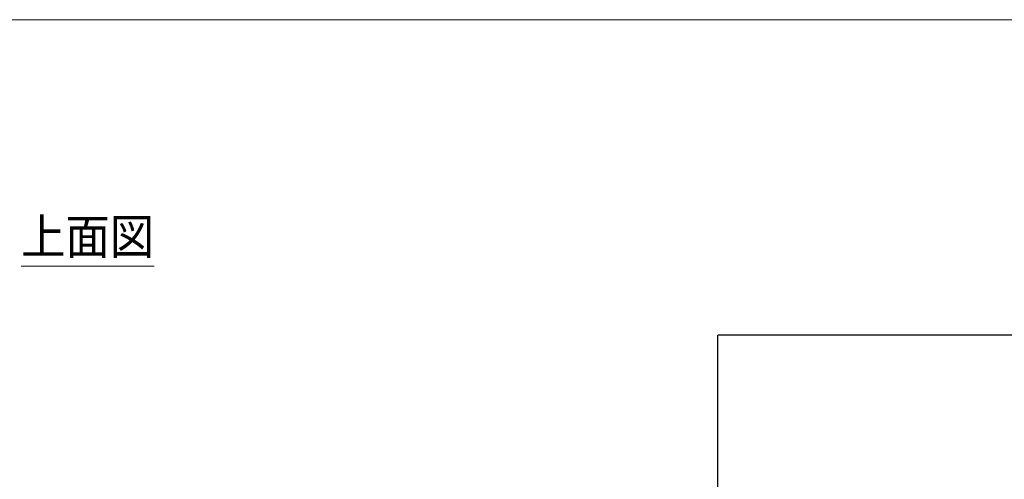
# Model space of a CAD drawing. Extents: x 0 to 59450, y 0 to 42050.
# Tile 122 of 256: x 24005 to 31336, y 12364 to 15790. Entities that reach past the tile are written whole.
import ezdxf

# ---------------------------------------------------------------- set-up
doc = ezdxf.new("R2010")
doc.units = 0
doc.header["$LTSCALE"] = 20
doc.header["$MEASUREMENT"] = 0
doc.layers.get('0').update_dxf_attribs({"linetype": 'CONTINUOUS'})
doc.layers.get('Defpoints').update_dxf_attribs({"linetype": 'CONTINUOUS'})
doc.styles.add('KNJYOKO', font='TXT', dxfattribs={"bigfont": 'BIGFONT'})
doc.dimstyles.new('DXF001', dxfattribs={"dimtxt": 3.1, "dimasz": 2, "dimexe": 2, "dimexo": 0.8, "dimgap": 0.09, "dimtad": 1, "dimdsep": 46, "dimtxsty": 'STANDARD', "dimcen": 0.09, "dimazin": 2, "dimtfac": 0.645161, "dimtdec": 4, "dimtmove": 0, "dimatfit": 3, "dimfxl": 1, "dimtvp": 0.66129, "dimtolj": 1, "dimtzin": 0, "dimarcsym": 0})

# ---------------------------------------------------------------- blocks, each defined once
blk = doc.blocks.new('_OPEN')
at = {"color": 0, "linetype": 'ByBlock', "lineweight": -2}
for p, q in [((-1, 0.166667), (0, 0)), ((0, 0), (-1, -0.166667)), ((0, 0), (-1, 0))]:
    blk.add_line(p, q, dxfattribs=at)
blk = doc.blocks.new('*D26')
at = {"color": 0, "linetype": 'Continuous', "lineweight": -2}
for p, q in [((29203.5, 7815.6), (29203.5, 13439.6)), ((37637.6, 13437.6), (29205.5, 13437.6)), ((37639.6, 7815.6), (37639.6, 13439.6))]:
    blk.add_line(p, q, dxfattribs=at)
at = {"layer": 'Defpoints', "color": 0, "linetype": 'Continuous'}
for p in [(29203.5, 13437.6), (29203.5, 7814.8), (37639.6, 7814.8)]:
    blk.add_point(p, dxfattribs=at)
at = {"color": 0, "linetype": 'Continuous', "lineweight": -2, "xscale": 2, "yscale": 2, "zscale": 2, "rotation": 180}
blk.add_blockref('_OPEN', (29203.5, 13437.6), dxfattribs=at)
at = {"color": 0, "linetype": 'Continuous', "lineweight": -2, "xscale": 2, "yscale": 2, "zscale": 2}
blk.add_blockref('_OPEN', (37639.6, 13437.6), dxfattribs=at)
at = {"color": 0, "linetype": 'Continuous', "lineweight": 13, "insert": (33595.5, 13487.7), "char_height": 100, "attachment_point": 5}
blk.add_mtext('\\A1;\\A1;8440', dxfattribs=at)

msp = doc.modelspace()

# ---------------------------------------------------------------- linework, layer by layer
at = {"color": 3, "linetype": 'Continuous', "lineweight": 13}
msp.add_line((22460.626, 15789.58), (41654.545, 15789.58), dxfattribs=at)

# ---------------------------------------------------------------- texts
at = {"color": 3, "linetype": 'Continuous', "lineweight": 13, "insert": (24016.475, 14312.679), "char_height": 300, "attachment_point": 1, "style": 'KNJYOKO'}
msp.add_mtext('{\\L上面図}\\P', dxfattribs=at)

# ---------------------------------------------------------------- dimensions: what is measured, and where the dimension line sits
at = {"linetype": 'Continuous', "lineweight": 13}
dim = msp.add_linear_dim(base=(29203.486, 13437.63), p1=(37639.617, 7814.774), p2=(29203.486, 7814.774), text='\\A1;8440', dimstyle='DXF001', override={"dimtxt": 100, "dimasz": 2, "dimblk1": 'OPEN', "dimblk2": 'OPEN', "dimsah": 1}, dxfattribs=at)
dim.commit()
dim.dimension.update_dxf_attribs({"geometry": '*D26', "text_midpoint": (33595.452, 13437.63), "dimtype": 160})

doc.saveas('drawing.dxf')
